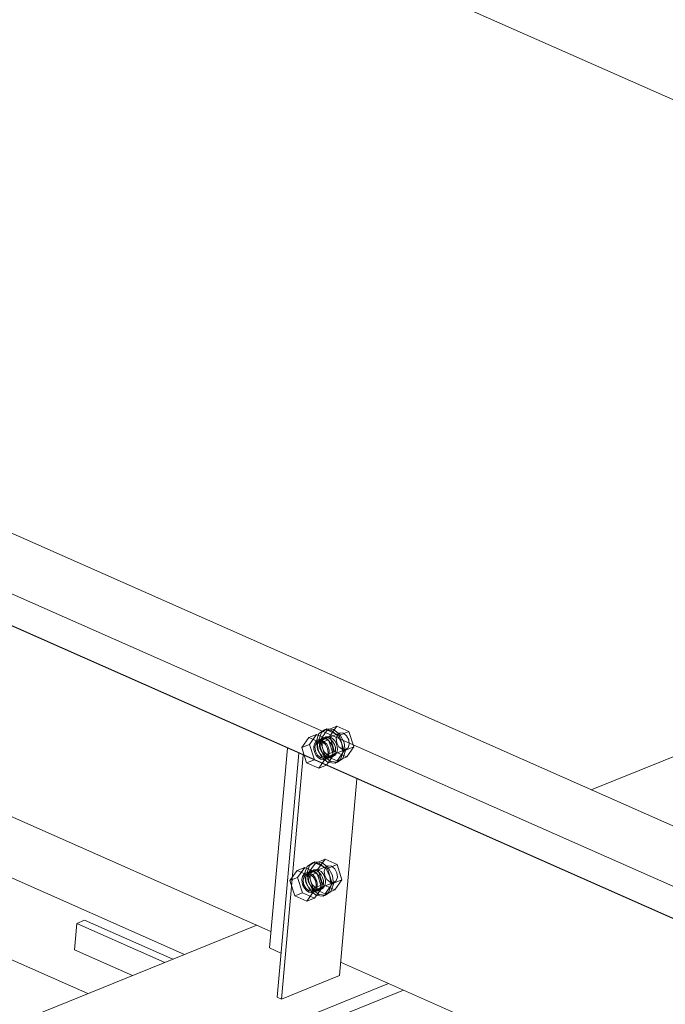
# Model space of a CAD drawing. Header units: millimetres. Extents: x -127 to 701, y 152 to 732.
# Tile 54 of 75: x 514.7 to 520.57, y 344.77 to 353.71. Entities that reach past the tile are written whole.
import ezdxf

# ---------------------------------------------------------------- set-up
doc = ezdxf.new("R2010")
doc.units = ezdxf.units.MM
doc.linetypes.add('XKITLINE00', pattern=[0])
doc.linetypes.add('XKITLINE02', pattern=[4, 2, -2])
doc.layers.add('Schrauben', color=7, linetype='Continuous', lineweight=0)
doc.layers.add('Teil', color=7, linetype='Continuous', lineweight=0)

msp = doc.modelspace()

# ---------------------------------------------------------------- linework, layer by layer
at = {"layer": 'Schrauben', "linetype": 'XKITLINE02', "lineweight": 0}
for p, q in [((517.4702, 347.259), (517.4216, 347.2254)), ((517.4435, 347.2342), (517.4921, 347.2678)), ((517.4702, 347.259), (517.4921, 347.2678)), ((517.5318, 347.2519), (517.4702, 347.259)), ((517.4921, 347.2678), (517.5537, 347.2607)), ((517.4963, 347.2548), (517.584, 347.2903)), ((517.519, 347.1998), (517.584, 347.2903)), ((517.5537, 347.2607), (517.6119, 347.2148)), ((517.584, 347.2903), (517.6935, 347.2418)), ((517.3297, 347.1874), (517.2647, 347.0969)), ((517.3297, 347.1874), (517.3998, 347.2158)), ((517.4392, 347.1389), (517.3297, 347.1874)), ((517.3348, 347.1253), (517.3998, 347.2158)), ((517.4216, 347.2254), (517.3991, 347.16)), ((517.3998, 347.2158), (517.5094, 347.1673)), ((517.4094, 347.1634), (517.4445, 347.1776)), ((517.42, 347.1528), (517.6129, 347.2309)), ((517.421, 347.1689), (517.4435, 347.2342)), ((517.4306, 347.0894), (517.421, 347.1689)), ((517.4445, 347.1776), (517.4273, 347.1657)), ((517.4963, 347.2548), (517.4313, 347.1644)), ((517.4313, 347.1644), (517.519, 347.1998)), ((517.4492, 347.1746), (517.4372, 347.1554)), ((517.4839, 347.1936), (517.4445, 347.1776)), ((517.465, 347.181), (517.4445, 347.1776)), ((517.4664, 347.1865), (517.4492, 347.1746)), ((517.4548, 347.1625), (517.4668, 347.1817)), ((517.487, 347.1755), (517.465, 347.181)), ((517.4869, 347.1898), (517.4664, 347.1865)), ((517.4668, 347.1817), (517.4839, 347.1936)), ((517.4839, 347.1936), (517.5045, 347.1969)), ((517.5089, 347.1844), (517.4869, 347.1898)), ((517.5082, 347.1619), (517.487, 347.1755)), ((517.6058, 347.2063), (517.4963, 347.2548)), ((517.5045, 347.1969), (517.5264, 347.1915)), ((517.5301, 347.1707), (517.5089, 347.1844)), ((517.5635, 347.061), (517.519, 347.1998)), ((517.5264, 347.1915), (517.5477, 347.1778)), ((517.5486, 347.1501), (517.5301, 347.1707)), ((517.59, 347.206), (517.5318, 347.2519)), ((517.5477, 347.1778), (517.5661, 347.1572)), ((517.5774, 347.1814), (517.5886, 347.2141)), ((517.5822, 347.1417), (517.5774, 347.1814)), ((517.5886, 347.2141), (517.6129, 347.2309)), ((517.6291, 347.1335), (517.59, 347.206)), ((517.6058, 347.2063), (517.6935, 347.2418)), ((517.6504, 347.0674), (517.6058, 347.2063)), ((517.6119, 347.2148), (517.6511, 347.1424)), ((517.6129, 347.2309), (517.6437, 347.2273)), ((517.6437, 347.2273), (517.6728, 347.2044)), ((517.6728, 347.2044), (517.6924, 347.1682)), ((517.6924, 347.1682), (517.6972, 347.1284)), ((517.6935, 347.2418), (517.7381, 347.1029)), ((517.2647, 347.0969), (517.3348, 347.1253)), ((517.2647, 347.0969), (517.3092, 346.958)), ((517.3794, 346.9864), (517.3348, 347.1253)), ((517.3802, 347.1324), (517.3745, 347.1078)), ((517.3745, 347.1078), (517.3756, 347.0802)), ((517.3756, 347.0802), (517.3834, 347.0522)), ((517.3922, 347.1515), (517.3802, 347.1324)), ((517.3957, 347.136), (517.3844, 347.1034)), ((517.3844, 347.1034), (517.3892, 347.0636)), ((517.4094, 347.1634), (517.3922, 347.1515)), ((517.42, 347.1528), (517.3957, 347.136)), ((517.3991, 347.16), (517.4087, 347.0805)), ((517.4087, 347.0805), (517.4478, 347.0081)), ((517.4299, 347.1668), (517.4094, 347.1634)), ((517.4153, 347.1466), (517.4095, 347.122)), ((517.4095, 347.122), (517.4106, 347.0944)), ((517.4106, 347.0944), (517.4185, 347.0664)), ((517.4273, 347.1657), (517.4153, 347.1466)), ((517.4508, 347.1493), (517.42, 347.1528)), ((517.4519, 347.1614), (517.4299, 347.1668)), ((517.4697, 347.017), (517.4306, 347.0894)), ((517.4313, 347.1644), (517.4758, 347.0255)), ((517.4372, 347.1554), (517.4315, 347.1309)), ((517.4315, 347.1309), (517.4326, 347.1032)), ((517.4326, 347.1032), (517.4404, 347.0753)), ((517.4392, 347.1389), (517.5094, 347.1673)), ((517.4838, 347), (517.4392, 347.1389)), ((517.449, 347.1379), (517.4548, 347.1625)), ((517.4501, 347.1103), (517.449, 347.1379)), ((517.4579, 347.0824), (517.4501, 347.1103)), ((517.4799, 347.1263), (517.4508, 347.1493)), ((517.4731, 347.1477), (517.4519, 347.1614)), ((517.4717, 347.0569), (517.4579, 347.0824)), ((517.4687, 347.0009), (517.6616, 347.079)), ((517.4916, 347.127), (517.4731, 347.1477)), ((517.4995, 347.0901), (517.4799, 347.1263)), ((517.5053, 347.1015), (517.4916, 347.127)), ((517.5043, 347.0504), (517.4995, 347.0901)), ((517.5132, 347.0736), (517.5053, 347.1015)), ((517.5266, 347.1412), (517.5082, 347.1619)), ((517.5094, 347.1673), (517.5539, 347.0284)), ((517.5404, 347.1157), (517.5266, 347.1412)), ((517.5483, 347.0878), (517.5404, 347.1157)), ((517.5493, 347.0601), (517.5483, 347.0878)), ((517.5623, 347.1246), (517.5486, 347.1501)), ((517.5702, 347.0966), (517.5623, 347.1246)), ((517.5661, 347.1572), (517.5799, 347.1317)), ((517.5713, 347.069), (517.5702, 347.0966)), ((517.5799, 347.1317), (517.5877, 347.1037)), ((517.6017, 347.1055), (517.5822, 347.1417)), ((517.5877, 347.1037), (517.5888, 347.0761)), ((517.6308, 347.0825), (517.6017, 347.1055)), ((517.6387, 347.054), (517.6291, 347.1335)), ((517.6616, 347.079), (517.6308, 347.0825)), ((517.6504, 347.0674), (517.7381, 347.1029)), ((517.6511, 347.1424), (517.6607, 347.0629)), ((517.6859, 347.0958), (517.6616, 347.079)), ((517.7381, 347.1029), (517.6731, 347.0125)), ((517.6972, 347.1284), (517.6859, 347.0958)), ((517.3834, 347.0522), (517.3972, 347.0267)), ((517.3892, 347.0636), (517.4088, 347.0274)), ((517.3972, 347.0267), (517.4156, 347.0061)), ((517.4088, 347.0274), (517.4379, 347.0044)), ((517.4156, 347.0061), (517.4368, 346.9924)), ((517.4185, 347.0664), (517.4323, 347.0409)), ((517.4188, 346.9096), (517.4838, 347)), ((517.4323, 347.0409), (517.4507, 347.0203)), ((517.4368, 346.9924), (517.4588, 346.987)), ((517.4379, 347.0044), (517.4687, 347.0009)), ((517.4404, 347.0753), (517.4542, 347.0498)), ((517.4478, 347.0081), (517.506, 346.9622)), ((517.4507, 347.0203), (517.4719, 347.0066)), ((517.4542, 347.0498), (517.4726, 347.0291)), ((517.4588, 346.987), (517.4794, 346.9903)), ((517.4687, 347.0009), (517.493, 347.0177)), ((517.5279, 346.9711), (517.4697, 347.017)), ((517.4901, 347.0362), (517.4717, 347.0569)), ((517.4719, 347.0066), (517.4939, 347.0012)), ((517.4726, 347.0291), (517.4938, 347.0154)), ((517.4758, 347.0255), (517.5635, 347.061)), ((517.4758, 347.0255), (517.5854, 346.977)), ((517.4794, 346.9903), (517.5144, 347.0045)), ((517.4794, 346.9903), (517.4965, 347.0022)), ((517.4838, 347), (517.5539, 347.0284)), ((517.5539, 347.0284), (517.4889, 346.938)), ((517.5114, 347.0225), (517.4901, 347.0362)), ((517.493, 347.0177), (517.5043, 347.0504)), ((517.4938, 347.0154), (517.5158, 347.01)), ((517.4939, 347.0012), (517.5144, 347.0045)), ((517.4965, 347.0022), (517.5085, 347.0213)), ((517.5085, 347.0213), (517.5143, 347.0459)), ((517.5333, 347.0171), (517.5114, 347.0225)), ((517.5143, 347.0459), (517.5132, 347.0736)), ((517.5539, 347.0205), (517.5144, 347.0045)), ((517.5144, 347.0045), (517.5316, 347.0164)), ((517.5158, 347.01), (517.5364, 347.0134)), ((517.5316, 347.0164), (517.5436, 347.0355)), ((517.5539, 347.0205), (517.5333, 347.0171)), ((517.5364, 347.0134), (517.5535, 347.0253)), ((517.5436, 347.0355), (517.5493, 347.0601)), ((517.5535, 347.0253), (517.5655, 347.0444)), ((517.571, 347.0324), (517.5539, 347.0205)), ((517.6731, 347.0125), (517.5635, 347.061)), ((517.5655, 347.0444), (517.5713, 347.069)), ((517.5831, 347.0515), (517.571, 347.0324)), ((517.5888, 347.0761), (517.5831, 347.0515)), ((517.5854, 346.977), (517.6504, 347.0674)), ((517.5854, 346.977), (517.6731, 347.0125)), ((517.6381, 346.9976), (517.5896, 346.964)), ((517.6162, 346.9887), (517.6387, 347.054)), ((517.6607, 347.0629), (517.6381, 346.9976)), ((517.3092, 346.958), (517.3794, 346.9864)), ((517.3092, 346.958), (517.4188, 346.9096)), ((517.4889, 346.938), (517.3794, 346.9864)), ((517.4188, 346.9096), (517.4889, 346.938)), ((517.506, 346.9622), (517.5676, 346.9551)), ((517.5896, 346.964), (517.5279, 346.9711)), ((517.5676, 346.9551), (517.6162, 346.9887)), ((517.5676, 346.9551), (517.5896, 346.964)), ((517.222, 345.9804), (517.2922, 346.0088)), ((517.2272, 345.9184), (517.2922, 346.0088)), ((517.3139, 346.0184), (517.2914, 345.9531)), ((517.2922, 346.0088), (517.4017, 345.9604)), ((517.3123, 345.9459), (517.5053, 346.024)), ((517.3133, 345.962), (517.3358, 346.0273)), ((517.3625, 346.052), (517.3139, 346.0184)), ((517.3886, 346.0478), (517.3236, 345.9574)), ((517.3358, 346.0273), (517.3844, 346.0609)), ((517.3625, 346.052), (517.3844, 346.0609)), ((517.4242, 346.0449), (517.3625, 346.052)), ((517.3844, 346.0609), (517.4461, 346.0538)), ((517.3886, 346.0478), (517.4763, 346.0833)), ((517.4982, 345.9994), (517.3886, 346.0478)), ((517.4113, 345.9929), (517.4763, 346.0833)), ((517.4823, 345.999), (517.4242, 346.0449)), ((517.4461, 346.0538), (517.5043, 346.0079)), ((517.4697, 345.9745), (517.481, 346.0072)), ((517.4763, 346.0833), (517.5858, 346.0349)), ((517.481, 346.0072), (517.5053, 346.024)), ((517.4982, 345.9994), (517.5858, 346.0349)), ((517.5043, 346.0079), (517.5434, 345.9355)), ((517.5053, 346.024), (517.5361, 346.0204)), ((517.5361, 346.0204), (517.5652, 345.9975)), ((517.5858, 346.0349), (517.6304, 345.896)), ((517.222, 345.9804), (517.157, 345.89)), ((517.157, 345.89), (517.2272, 345.9184)), ((517.3315, 345.932), (517.222, 345.9804)), ((517.2717, 345.7795), (517.2272, 345.9184)), ((517.2725, 345.9254), (517.2668, 345.9008)), ((517.2846, 345.9446), (517.2725, 345.9254)), ((517.288, 345.9291), (517.2768, 345.8964)), ((517.3017, 345.9564), (517.2846, 345.9446)), ((517.3123, 345.9459), (517.288, 345.9291)), ((517.2914, 345.9531), (517.301, 345.8736)), ((517.3017, 345.9564), (517.3368, 345.9706)), ((517.3223, 345.9598), (517.3017, 345.9564)), ((517.3076, 345.9396), (517.3019, 345.915)), ((517.3196, 345.9588), (517.3076, 345.9396)), ((517.3432, 345.9423), (517.3123, 345.9459)), ((517.3229, 345.8824), (517.3133, 345.962)), ((517.3368, 345.9706), (517.3196, 345.9588)), ((517.3442, 345.9544), (517.3223, 345.9598)), ((517.3236, 345.9574), (517.4113, 345.9929)), ((517.3236, 345.9574), (517.3682, 345.8185)), ((517.3295, 345.9485), (517.3238, 345.9239)), ((517.3238, 345.9239), (517.3249, 345.8963)), ((517.3416, 345.9677), (517.3295, 345.9485)), ((517.3315, 345.932), (517.4017, 345.9604)), ((517.3761, 345.7931), (517.3315, 345.932)), ((517.3762, 345.9866), (517.3368, 345.9706)), ((517.3573, 345.974), (517.3368, 345.9706)), ((517.3413, 345.931), (517.3471, 345.9556)), ((517.3424, 345.9034), (517.3413, 345.931)), ((517.3587, 345.9795), (517.3416, 345.9677)), ((517.3722, 345.9194), (517.3432, 345.9423)), ((517.3655, 345.9407), (517.3442, 345.9544)), ((517.3471, 345.9556), (517.3591, 345.9748)), ((517.3793, 345.9686), (517.3573, 345.974)), ((517.3793, 345.9829), (517.3587, 345.9795)), ((517.3591, 345.9748), (517.3762, 345.9866)), ((517.3839, 345.9201), (517.3655, 345.9407)), ((517.3918, 345.8832), (517.3722, 345.9194)), ((517.3762, 345.9866), (517.3968, 345.99)), ((517.4012, 345.9775), (517.3793, 345.9829)), ((517.4005, 345.9549), (517.3793, 345.9686)), ((517.3977, 345.8946), (517.3839, 345.9201)), ((517.3968, 345.99), (517.4188, 345.9846)), ((517.419, 345.9343), (517.4005, 345.9549)), ((517.4225, 345.9638), (517.4012, 345.9775)), ((517.4017, 345.9604), (517.4462, 345.8215)), ((517.4558, 345.854), (517.4113, 345.9929)), ((517.4188, 345.9846), (517.44, 345.9709)), ((517.4328, 345.9088), (517.419, 345.9343)), ((517.4409, 345.9432), (517.4225, 345.9638)), ((517.44, 345.9709), (517.4584, 345.9503)), ((517.4547, 345.9176), (517.4409, 345.9432)), ((517.4625, 345.8897), (517.4547, 345.9176)), ((517.4584, 345.9503), (517.4722, 345.9247)), ((517.4745, 345.9347), (517.4697, 345.9745)), ((517.4722, 345.9247), (517.48, 345.8968)), ((517.4941, 345.8985), (517.4745, 345.9347)), ((517.5215, 345.9266), (517.4823, 345.999)), ((517.5427, 345.8605), (517.4982, 345.9994)), ((517.5311, 345.8471), (517.5215, 345.9266)), ((517.5434, 345.9355), (517.553, 345.8559)), ((517.5652, 345.9975), (517.5847, 345.9612)), ((517.5895, 345.9215), (517.5783, 345.8888)), ((517.5847, 345.9612), (517.5895, 345.9215)), ((517.157, 345.89), (517.2015, 345.7511)), ((517.2668, 345.9008), (517.2679, 345.8732)), ((517.2679, 345.8732), (517.2757, 345.8453)), ((517.2757, 345.8453), (517.2895, 345.8197)), ((517.2768, 345.8964), (517.2816, 345.8567)), ((517.2816, 345.8567), (517.3011, 345.8205)), ((517.301, 345.8736), (517.3401, 345.8012)), ((517.3019, 345.915), (517.303, 345.8874)), ((517.303, 345.8874), (517.3108, 345.8595)), ((517.3108, 345.8595), (517.3246, 345.8339)), ((517.362, 345.81), (517.3229, 345.8824)), ((517.3246, 345.8339), (517.343, 345.8133)), ((517.3249, 345.8963), (517.3327, 345.8683)), ((517.3327, 345.8683), (517.3465, 345.8428)), ((517.3503, 345.8754), (517.3424, 345.9034)), ((517.3465, 345.8428), (517.3649, 345.8222)), ((517.364, 345.8499), (517.3503, 345.8754)), ((517.3611, 345.794), (517.554, 345.872)), ((517.3825, 345.8293), (517.364, 345.8499)), ((517.3682, 345.8185), (517.4558, 345.854)), ((517.4037, 345.8156), (517.3825, 345.8293)), ((517.3854, 345.8108), (517.3966, 345.8434)), ((517.3966, 345.8434), (517.3918, 345.8832)), ((517.4055, 345.8666), (517.3977, 345.8946)), ((517.4008, 345.8144), (517.4066, 345.839)), ((517.4066, 345.839), (517.4055, 345.8666)), ((517.4239, 345.8094), (517.4359, 345.8286)), ((517.4406, 345.8808), (517.4328, 345.9088)), ((517.4359, 345.8286), (517.4417, 345.8532)), ((517.4417, 345.8532), (517.4406, 345.8808)), ((517.4458, 345.8183), (517.4578, 345.8375)), ((517.5654, 345.8056), (517.4558, 345.854)), ((517.4578, 345.8375), (517.4636, 345.8621)), ((517.4636, 345.8621), (517.4625, 345.8897)), ((517.4754, 345.8446), (517.4634, 345.8254)), ((517.4811, 345.8692), (517.4754, 345.8446)), ((517.4777, 345.7701), (517.5427, 345.8605)), ((517.48, 345.8968), (517.4811, 345.8692)), ((517.5232, 345.8756), (517.4941, 345.8985)), ((517.5086, 345.7818), (517.5311, 345.8471)), ((517.554, 345.872), (517.5232, 345.8756)), ((517.553, 345.8559), (517.5305, 345.7906)), ((517.5427, 345.8605), (517.6304, 345.896)), ((517.5783, 345.8888), (517.554, 345.872)), ((517.6304, 345.896), (517.5654, 345.8056)), ((517.2015, 345.7511), (517.2717, 345.7795)), ((517.2015, 345.7511), (517.3111, 345.7026)), ((517.3812, 345.731), (517.2717, 345.7795)), ((517.2895, 345.8197), (517.3079, 345.7991)), ((517.3011, 345.8205), (517.3302, 345.7975)), ((517.3079, 345.7991), (517.3292, 345.7854)), ((517.3111, 345.7026), (517.3761, 345.7931)), ((517.3292, 345.7854), (517.3511, 345.78)), ((517.3302, 345.7975), (517.3611, 345.794)), ((517.3401, 345.8012), (517.3983, 345.7553)), ((517.343, 345.8133), (517.3642, 345.7996)), ((517.3511, 345.78), (517.3717, 345.7834)), ((517.3611, 345.794), (517.3854, 345.8108)), ((517.4202, 345.7641), (517.362, 345.81)), ((517.3642, 345.7996), (517.3862, 345.7942)), ((517.3649, 345.8222), (517.3862, 345.8085)), ((517.3682, 345.8185), (517.4777, 345.7701)), ((517.3717, 345.7834), (517.4068, 345.7976)), ((517.3717, 345.7834), (517.3888, 345.7952)), ((517.3761, 345.7931), (517.4462, 345.8215)), ((517.4462, 345.8215), (517.3812, 345.731)), ((517.3862, 345.8085), (517.4081, 345.8031)), ((517.3862, 345.7942), (517.4068, 345.7976)), ((517.3888, 345.7952), (517.4008, 345.8144)), ((517.3983, 345.7553), (517.46, 345.7481)), ((517.4257, 345.8102), (517.4037, 345.8156)), ((517.4462, 345.8136), (517.4068, 345.7976)), ((517.4068, 345.7976), (517.4239, 345.8094)), ((517.4081, 345.8031), (517.4287, 345.8065)), ((517.4819, 345.757), (517.4202, 345.7641)), ((517.4462, 345.8136), (517.4257, 345.8102)), ((517.4287, 345.8065), (517.4458, 345.8183)), ((517.4634, 345.8254), (517.4462, 345.8136)), ((517.46, 345.7481), (517.5086, 345.7818)), ((517.46, 345.7481), (517.4819, 345.757)), ((517.4777, 345.7701), (517.5654, 345.8056)), ((517.5305, 345.7906), (517.4819, 345.757)), ((517.3111, 345.7026), (517.3812, 345.731))]:
    msp.add_line(p, q, dxfattribs=at)
at = {"layer": 'Teil', "linetype": 'XKITLINE00', "lineweight": 0}
for p, q in [((465.1634, 377.5177), (527.8069, 349.8065)), ((445.5192, 375.7433), (515.3232, 344.8646)), ((502.8307, 353.4206), (531.8294, 340.5927)), ((502.1902, 351.9726), (516.9858, 345.4276)), ((501.9846, 351.5079), (516.2001, 345.2195)), ((509.8862, 351.1421), (549.5654, 333.5895)), ((509.2372, 350.8795), (550.0647, 332.819)), ((509.2125, 350.6019), (550.3268, 332.4145)), ((519.8949, 346.7146), (526.158, 349.2491)), ((516.9725, 345.2783), (517.1344, 347.0932)), ((517.0407, 344.8322), (517.2383, 347.0473)), ((517.0806, 344.8145), (517.2782, 347.0296)), ((517.6068, 345.0274), (517.7661, 346.8138)), ((509.0738, 342.3357), (516.8561, 345.4849)), ((515.2225, 345.5017), (515.201, 345.2603)), ((515.2927, 345.5301), (515.2225, 345.5017)), ((515.2225, 345.5017), (516.0228, 345.1477)), ((516.093, 345.1761), (515.2927, 345.5301)), ((515.201, 345.2603), (515.7266, 345.0278)), ((516.9725, 345.2783), (517.0764, 345.2323)), ((517.6175, 345.1481), (521.7703, 343.3111)), ((517.0806, 344.8145), (517.6068, 345.0274)), ((510.2722, 341.8056), (518.0544, 344.9548)), ((510.4068, 341.746), (518.189, 344.8953)), ((517.0407, 344.8322), (517.0806, 344.8145))]:
    msp.add_line(p, q, dxfattribs=at)

doc.saveas('drawing.dxf')
